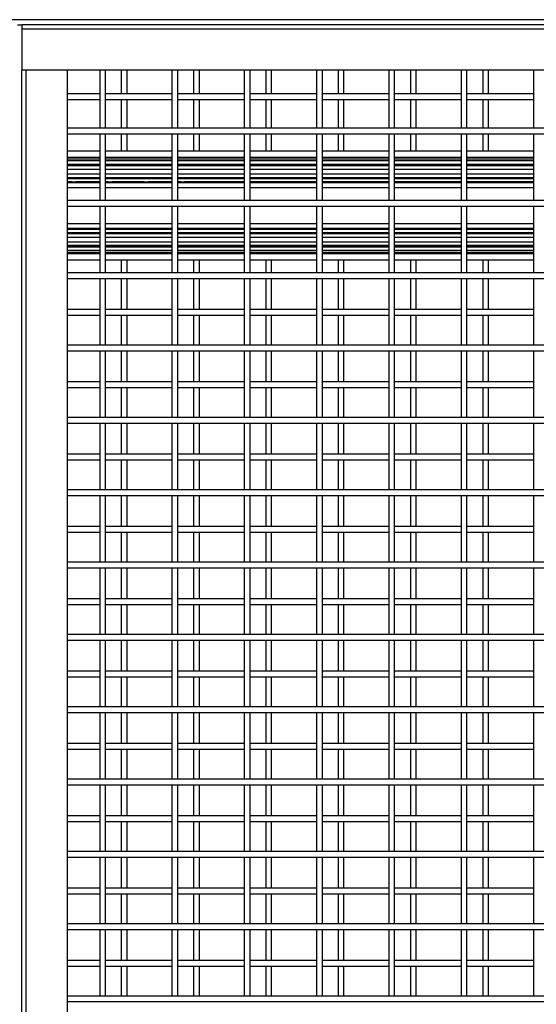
# Model space of a CAD drawing. Header units: inches. Extents: x 0.2 to 10.8, y 0.2 to 8.2.
# Tile 13 of 50: x 2.8 to 3.4, y 3.7 to 4.8. Entities that reach past the tile are written whole.
import ezdxf

# ---------------------------------------------------------------- set-up
doc = ezdxf.new("R2010")
doc.units = ezdxf.units.IN
doc.header["$MEASUREMENT"] = 0

msp = doc.modelspace()

# ---------------------------------------------------------------- linework, layer by layer
for p, q in [((3.91835, 4.79568), (1.50543, 4.79568)), ((2.80244, 4.78982), (2.80755, 4.78982)), ((2.80755, 4.78982), (2.80755, 4.78502)), ((5.25546, 4.78982), (2.80755, 4.78982)), ((2.80755, 4.78502), (5.25546, 4.78502)), ((2.80755, 4.78502), (2.80755, 4.73773)), ((2.80755, 4.73773), (5.25546, 4.73773)), ((2.80755, 2.09111), (2.80755, 4.73773)), ((2.81235, 2.09111), (2.81235, 4.73773)), ((2.85963, 4.73773), (2.85963, 2.09111)), ((2.89723, 4.73773), (2.89723, 4.67069)), ((2.9039, 4.67069), (2.9039, 4.73773)), ((2.9221, 4.73773), (2.9221, 4.71026)), ((2.92877, 4.71026), (2.92877, 4.73773)), ((2.98057, 4.73773), (2.98057, 4.67069)), ((2.98723, 4.67069), (2.98723, 4.73773)), ((3.00543, 4.73773), (3.00543, 4.71026)), ((3.0121, 4.71026), (3.0121, 4.73773)), ((3.0639, 4.73773), (3.0639, 4.67069)), ((3.07057, 4.67069), (3.07057, 4.73773)), ((3.08877, 4.73773), (3.08877, 4.71026)), ((3.09543, 4.71026), (3.09543, 4.73773)), ((3.14723, 4.73773), (3.14723, 4.67069)), ((3.1539, 4.67069), (3.1539, 4.73773)), ((3.1721, 4.73773), (3.1721, 4.71026)), ((3.17877, 4.71026), (3.17877, 4.73773)), ((3.23057, 4.73773), (3.23057, 4.67069)), ((3.23723, 4.67069), (3.23723, 4.73773)), ((3.25543, 4.73773), (3.25543, 4.71026)), ((3.2621, 4.71026), (3.2621, 4.73773)), ((3.3139, 4.73773), (3.3139, 4.67069)), ((3.32057, 4.67069), (3.32057, 4.73773)), ((3.33877, 4.73773), (3.33877, 4.71026)), ((3.34543, 4.71026), (3.34543, 4.73773)), ((3.39723, 4.73773), (3.39723, 4.67069)), ((2.89723, 4.71026), (2.85963, 4.71026)), ((2.98057, 4.71026), (2.9039, 4.71026)), ((3.0639, 4.71026), (2.98723, 4.71026)), ((3.14723, 4.71026), (3.07057, 4.71026)), ((3.23057, 4.71026), (3.1539, 4.71026)), ((3.3139, 4.71026), (3.23723, 4.71026)), ((3.39723, 4.71026), (3.32057, 4.71026)), ((2.85963, 4.70359), (2.89723, 4.70359)), ((2.9039, 4.70359), (2.98057, 4.70359)), ((2.9221, 4.70359), (2.9221, 4.67069)), ((2.92877, 4.67069), (2.92877, 4.70359)), ((2.98723, 4.70359), (3.0639, 4.70359)), ((3.00543, 4.70359), (3.00543, 4.67069)), ((3.0121, 4.67069), (3.0121, 4.70359)), ((3.07057, 4.70359), (3.14723, 4.70359)), ((3.08877, 4.70359), (3.08877, 4.67069)), ((3.09543, 4.67069), (3.09543, 4.70359)), ((3.1539, 4.70359), (3.23057, 4.70359)), ((3.1721, 4.70359), (3.1721, 4.67069)), ((3.17877, 4.67069), (3.17877, 4.70359)), ((3.23723, 4.70359), (3.3139, 4.70359)), ((3.25543, 4.70359), (3.25543, 4.67069)), ((3.2621, 4.67069), (3.2621, 4.70359)), ((3.32057, 4.70359), (3.39723, 4.70359)), ((3.33877, 4.70359), (3.33877, 4.67069)), ((3.34543, 4.67069), (3.34543, 4.70359)), ((5.20338, 4.67069), (2.85963, 4.67069)), ((2.85963, 4.66403), (5.20338, 4.66403)), ((2.89723, 4.66403), (2.89723, 4.58736)), ((2.9039, 4.58736), (2.9039, 4.66403)), ((2.9221, 4.66403), (2.9221, 4.64413)), ((2.92877, 4.64413), (2.92877, 4.66403)), ((2.98057, 4.66403), (2.98057, 4.58736)), ((2.98723, 4.58736), (2.98723, 4.66403)), ((3.00543, 4.66403), (3.00543, 4.64413)), ((3.0121, 4.64413), (3.0121, 4.66403)), ((3.0639, 4.66403), (3.0639, 4.58736)), ((3.07057, 4.58736), (3.07057, 4.66403)), ((3.08877, 4.66403), (3.08877, 4.64413)), ((3.09543, 4.64413), (3.09543, 4.66403)), ((3.14723, 4.66403), (3.14723, 4.58736)), ((3.1539, 4.58736), (3.1539, 4.66403)), ((3.1721, 4.66403), (3.1721, 4.64413)), ((3.17877, 4.64413), (3.17877, 4.66403)), ((3.23057, 4.66403), (3.23057, 4.58736)), ((3.23723, 4.58736), (3.23723, 4.66403)), ((3.25543, 4.66403), (3.25543, 4.64413)), ((3.2621, 4.64413), (3.2621, 4.66403)), ((3.3139, 4.66403), (3.3139, 4.58736)), ((3.32057, 4.58736), (3.32057, 4.66403)), ((3.33877, 4.66403), (3.33877, 4.64413)), ((3.34543, 4.64413), (3.34543, 4.66403)), ((3.39723, 4.66403), (3.39723, 4.58736)), ((2.89723, 4.64413), (2.85963, 4.64413)), ((2.98057, 4.64413), (2.9039, 4.64413)), ((3.0639, 4.64413), (2.98723, 4.64413)), ((3.14723, 4.64413), (3.07057, 4.64413)), ((3.23057, 4.64413), (3.1539, 4.64413)), ((3.3139, 4.64413), (3.23723, 4.64413)), ((3.39723, 4.64413), (3.32057, 4.64413)), ((2.85963, 4.63711), (2.89723, 4.63711)), ((2.85963, 4.6355), (2.89723, 4.6355)), ((2.89723, 4.6329), (2.85963, 4.6329)), ((2.89723, 4.629), (2.85963, 4.629)), ((2.9039, 4.63711), (2.98057, 4.63711)), ((2.9039, 4.6355), (2.98057, 4.6355)), ((2.98057, 4.6329), (2.9039, 4.6329)), ((2.98057, 4.629), (2.9039, 4.629)), ((2.98723, 4.63711), (3.0639, 4.63711)), ((2.98723, 4.6355), (3.0639, 4.6355)), ((3.0639, 4.6329), (2.98723, 4.6329)), ((3.0639, 4.629), (2.98723, 4.629)), ((3.07057, 4.63711), (3.14723, 4.63711)), ((3.07057, 4.6355), (3.14723, 4.6355)), ((3.14723, 4.6329), (3.07057, 4.6329)), ((3.14723, 4.629), (3.07057, 4.629)), ((3.1539, 4.63711), (3.23057, 4.63711)), ((3.1539, 4.6355), (3.23057, 4.6355)), ((3.23057, 4.6329), (3.1539, 4.6329)), ((3.23057, 4.629), (3.1539, 4.629)), ((3.23723, 4.63711), (3.3139, 4.63711)), ((3.23723, 4.6355), (3.3139, 4.6355)), ((3.3139, 4.6329), (3.23723, 4.6329)), ((3.3139, 4.629), (3.23723, 4.629)), ((3.32057, 4.63711), (3.39723, 4.63711)), ((3.32057, 4.6355), (3.39723, 4.6355)), ((3.39723, 4.6329), (3.32057, 4.6329)), ((3.39723, 4.629), (3.32057, 4.629)), ((2.85963, 4.6275), (2.89723, 4.6275)), ((2.89723, 4.6273), (2.85963, 4.6273)), ((2.85963, 4.62363), (2.89723, 4.62363)), ((2.89723, 4.61772), (2.85963, 4.61772)), ((2.9039, 4.6275), (2.98057, 4.6275)), ((2.98057, 4.6273), (2.9039, 4.6273)), ((2.9039, 4.62363), (2.98057, 4.62363)), ((2.98057, 4.61772), (2.9039, 4.61772)), ((2.98723, 4.6275), (3.0639, 4.6275)), ((3.0639, 4.6273), (2.98723, 4.6273)), ((2.98723, 4.62363), (3.0639, 4.62363)), ((3.0639, 4.61772), (2.98723, 4.61772)), ((3.07057, 4.6275), (3.14723, 4.6275)), ((3.14723, 4.6273), (3.07057, 4.6273)), ((3.07057, 4.62363), (3.14723, 4.62363)), ((3.14723, 4.61772), (3.07057, 4.61772)), ((3.1539, 4.6275), (3.23057, 4.6275)), ((3.23057, 4.6273), (3.1539, 4.6273)), ((3.1539, 4.62363), (3.23057, 4.62363)), ((3.23057, 4.61772), (3.1539, 4.61772)), ((3.23723, 4.6275), (3.3139, 4.6275)), ((3.3139, 4.6273), (3.23723, 4.6273)), ((3.23723, 4.62363), (3.3139, 4.62363)), ((3.3139, 4.61772), (3.23723, 4.61772)), ((3.32057, 4.6275), (3.39723, 4.6275)), ((3.39723, 4.6273), (3.32057, 4.6273)), ((3.32057, 4.62363), (3.39723, 4.62363)), ((3.39723, 4.61772), (3.32057, 4.61772)), ((2.85963, 4.61403), (2.89723, 4.61403)), ((2.85963, 4.61378), (2.86181, 4.61378)), ((2.85963, 4.61274), (2.89723, 4.61274)), ((2.85963, 4.60887), (2.89723, 4.60887)), ((2.86536, 4.60882), (2.85963, 4.60882)), ((2.89723, 4.60753), (2.85963, 4.60753)), ((2.89723, 4.60882), (2.86985, 4.60882)), ((2.87382, 4.61274), (2.87326, 4.61403)), ((2.8734, 4.61378), (2.89723, 4.61378)), ((2.9039, 4.61403), (2.98057, 4.61403)), ((2.9039, 4.61274), (2.98057, 4.61274)), ((2.9039, 4.60887), (2.98057, 4.60887)), ((2.90702, 4.60882), (2.9039, 4.60882)), ((2.98057, 4.60753), (2.9039, 4.60753)), ((2.94869, 4.60882), (2.91152, 4.60882)), ((2.91548, 4.61274), (2.91493, 4.61403)), ((2.91506, 4.61378), (2.94514, 4.61378)), ((2.98057, 4.60882), (2.95318, 4.60882)), ((2.95715, 4.61274), (2.95659, 4.61403)), ((2.95673, 4.61378), (2.98057, 4.61378)), ((2.98723, 4.61403), (3.0639, 4.61403)), ((2.98723, 4.61274), (3.0639, 4.61274)), ((2.98723, 4.60887), (3.0639, 4.60887)), ((2.99036, 4.60882), (2.98723, 4.60882)), ((3.0639, 4.60753), (2.98723, 4.60753)), ((3.0639, 4.60882), (2.99485, 4.60882)), ((2.99882, 4.61274), (2.99826, 4.61403)), ((2.9984, 4.61378), (3.0639, 4.61378)), ((3.07057, 4.61403), (3.14723, 4.61403)), ((3.07057, 4.61378), (3.14723, 4.61378)), ((3.07057, 4.61274), (3.14723, 4.61274)), ((3.07057, 4.60887), (3.14723, 4.60887)), ((3.14723, 4.60882), (3.07057, 4.60882)), ((3.14723, 4.60753), (3.07057, 4.60753)), ((3.1539, 4.61403), (3.23057, 4.61403)), ((3.1539, 4.61378), (3.23057, 4.61378)), ((3.1539, 4.61274), (3.23057, 4.61274)), ((3.1539, 4.60887), (3.23057, 4.60887)), ((3.23057, 4.60882), (3.1539, 4.60882)), ((3.23057, 4.60753), (3.1539, 4.60753)), ((3.23723, 4.61403), (3.3139, 4.61403)), ((3.23723, 4.61378), (3.3139, 4.61378)), ((3.23723, 4.61274), (3.3139, 4.61274)), ((3.23723, 4.60887), (3.3139, 4.60887)), ((3.3139, 4.60882), (3.23723, 4.60882)), ((3.3139, 4.60753), (3.23723, 4.60753)), ((3.32057, 4.61403), (3.39723, 4.61403)), ((3.32057, 4.61378), (3.39723, 4.61378)), ((3.32057, 4.61274), (3.39723, 4.61274)), ((3.32057, 4.60887), (3.39723, 4.60887)), ((3.39723, 4.60882), (3.32057, 4.60882)), ((3.39723, 4.60753), (3.32057, 4.60753)), ((2.85963, 4.60242), (2.89723, 4.60242)), ((2.9039, 4.60242), (2.98057, 4.60242)), ((2.98723, 4.60242), (3.0639, 4.60242)), ((3.07057, 4.60242), (3.14723, 4.60242)), ((3.1539, 4.60242), (3.23057, 4.60242)), ((3.23723, 4.60242), (3.3139, 4.60242)), ((3.32057, 4.60242), (3.39723, 4.60242)), ((5.20338, 4.58736), (2.85963, 4.58736)), ((2.85963, 4.58069), (5.20338, 4.58069)), ((2.89723, 4.58069), (2.89723, 4.50403)), ((2.9039, 4.50403), (2.9039, 4.58069)), ((2.98057, 4.58069), (2.98057, 4.50403)), ((2.98723, 4.50403), (2.98723, 4.58069)), ((3.0639, 4.58069), (3.0639, 4.50403)), ((3.07057, 4.50403), (3.07057, 4.58069)), ((3.14723, 4.58069), (3.14723, 4.50403)), ((3.1539, 4.50403), (3.1539, 4.58069)), ((3.23057, 4.58069), (3.23057, 4.50403)), ((3.23723, 4.50403), (3.23723, 4.58069)), ((3.3139, 4.58069), (3.3139, 4.50403)), ((3.32057, 4.50403), (3.32057, 4.58069)), ((3.39723, 4.58069), (3.39723, 4.50403)), ((2.89723, 4.56055), (2.85963, 4.56055)), ((2.98057, 4.56055), (2.9039, 4.56055)), ((3.0639, 4.56055), (2.98723, 4.56055)), ((3.14723, 4.56055), (3.07057, 4.56055)), ((3.23057, 4.56055), (3.1539, 4.56055)), ((3.3139, 4.56055), (3.23723, 4.56055)), ((3.39723, 4.56055), (3.32057, 4.56055)), ((2.85963, 4.55544), (2.89723, 4.55544)), ((2.85963, 4.55415), (2.86536, 4.55415)), ((2.89723, 4.5541), (2.85963, 4.5541)), ((2.89723, 4.55022), (2.85963, 4.55022)), ((2.85963, 4.54919), (2.86181, 4.54919)), ((2.86985, 4.55415), (2.89723, 4.55415)), ((2.87326, 4.54894), (2.87382, 4.55022)), ((2.8734, 4.54919), (2.89723, 4.54919)), ((2.9039, 4.55544), (2.98057, 4.55544)), ((2.9039, 4.55415), (2.90702, 4.55415)), ((2.98057, 4.5541), (2.9039, 4.5541)), ((2.98057, 4.55022), (2.9039, 4.55022)), ((2.91152, 4.55415), (2.94869, 4.55415)), ((2.91493, 4.54894), (2.91548, 4.55022)), ((2.91506, 4.54919), (2.94514, 4.54919)), ((2.95318, 4.55415), (2.98057, 4.55415)), ((2.95659, 4.54894), (2.95715, 4.55022)), ((2.95673, 4.54919), (2.98057, 4.54919)), ((2.98723, 4.55544), (3.0639, 4.55544)), ((2.98723, 4.55415), (2.99036, 4.55415)), ((3.0639, 4.5541), (2.98723, 4.5541)), ((3.0639, 4.55022), (2.98723, 4.55022)), ((2.99485, 4.55415), (3.0639, 4.55415)), ((2.99826, 4.54894), (2.99882, 4.55022)), ((2.9984, 4.54919), (3.0639, 4.54919)), ((3.07057, 4.55544), (3.14723, 4.55544)), ((3.07057, 4.55415), (3.14723, 4.55415)), ((3.14723, 4.5541), (3.07057, 4.5541)), ((3.14723, 4.55022), (3.07057, 4.55022)), ((3.07057, 4.54919), (3.14723, 4.54919)), ((3.1539, 4.55544), (3.23057, 4.55544)), ((3.1539, 4.55415), (3.23057, 4.55415)), ((3.23057, 4.5541), (3.1539, 4.5541)), ((3.23057, 4.55022), (3.1539, 4.55022)), ((3.1539, 4.54919), (3.23057, 4.54919)), ((3.23723, 4.55544), (3.3139, 4.55544)), ((3.23723, 4.55415), (3.3139, 4.55415)), ((3.3139, 4.5541), (3.23723, 4.5541)), ((3.3139, 4.55022), (3.23723, 4.55022)), ((3.23723, 4.54919), (3.3139, 4.54919)), ((3.32057, 4.55544), (3.39723, 4.55544)), ((3.32057, 4.55415), (3.39723, 4.55415)), ((3.39723, 4.5541), (3.32057, 4.5541)), ((3.39723, 4.55022), (3.32057, 4.55022)), ((3.32057, 4.54919), (3.39723, 4.54919)), ((2.89723, 4.54894), (2.85963, 4.54894)), ((2.85963, 4.54525), (2.89723, 4.54525)), ((2.89723, 4.53933), (2.85963, 4.53933)), ((2.98057, 4.54894), (2.9039, 4.54894)), ((2.9039, 4.54525), (2.98057, 4.54525)), ((2.98057, 4.53933), (2.9039, 4.53933)), ((3.0639, 4.54894), (2.98723, 4.54894)), ((2.98723, 4.54525), (3.0639, 4.54525)), ((3.0639, 4.53933), (2.98723, 4.53933)), ((3.14723, 4.54894), (3.07057, 4.54894)), ((3.07057, 4.54525), (3.14723, 4.54525)), ((3.14723, 4.53933), (3.07057, 4.53933)), ((3.23057, 4.54894), (3.1539, 4.54894)), ((3.1539, 4.54525), (3.23057, 4.54525)), ((3.23057, 4.53933), (3.1539, 4.53933)), ((3.3139, 4.54894), (3.23723, 4.54894)), ((3.23723, 4.54525), (3.3139, 4.54525)), ((3.3139, 4.53933), (3.23723, 4.53933)), ((3.39723, 4.54894), (3.32057, 4.54894)), ((3.32057, 4.54525), (3.39723, 4.54525)), ((3.39723, 4.53933), (3.32057, 4.53933)), ((2.85963, 4.53567), (2.89723, 4.53567)), ((2.89723, 4.53547), (2.85963, 4.53547)), ((2.85963, 4.53396), (2.89723, 4.53396)), ((2.85963, 4.53007), (2.89723, 4.53007)), ((2.89723, 4.52747), (2.85963, 4.52747)), ((2.9039, 4.53567), (2.98057, 4.53567)), ((2.98057, 4.53547), (2.9039, 4.53547)), ((2.9039, 4.53396), (2.98057, 4.53396)), ((2.9039, 4.53007), (2.98057, 4.53007)), ((2.98057, 4.52747), (2.9039, 4.52747)), ((2.98723, 4.53567), (3.0639, 4.53567)), ((3.0639, 4.53547), (2.98723, 4.53547)), ((2.98723, 4.53396), (3.0639, 4.53396)), ((2.98723, 4.53007), (3.0639, 4.53007)), ((3.0639, 4.52747), (2.98723, 4.52747)), ((3.07057, 4.53567), (3.14723, 4.53567)), ((3.14723, 4.53547), (3.07057, 4.53547)), ((3.07057, 4.53396), (3.14723, 4.53396)), ((3.07057, 4.53007), (3.14723, 4.53007)), ((3.14723, 4.52747), (3.07057, 4.52747)), ((3.1539, 4.53567), (3.23057, 4.53567)), ((3.23057, 4.53547), (3.1539, 4.53547)), ((3.1539, 4.53396), (3.23057, 4.53396)), ((3.1539, 4.53007), (3.23057, 4.53007)), ((3.23057, 4.52747), (3.1539, 4.52747)), ((3.23723, 4.53567), (3.3139, 4.53567)), ((3.3139, 4.53547), (3.23723, 4.53547)), ((3.23723, 4.53396), (3.3139, 4.53396)), ((3.23723, 4.53007), (3.3139, 4.53007)), ((3.3139, 4.52747), (3.23723, 4.52747)), ((3.32057, 4.53567), (3.39723, 4.53567)), ((3.39723, 4.53547), (3.32057, 4.53547)), ((3.32057, 4.53396), (3.39723, 4.53396)), ((3.32057, 4.53007), (3.39723, 4.53007)), ((3.39723, 4.52747), (3.32057, 4.52747)), ((2.89723, 4.52587), (2.85963, 4.52587)), ((2.85963, 4.51884), (2.89723, 4.51884)), ((2.98057, 4.52587), (2.9039, 4.52587)), ((2.9039, 4.51884), (2.98057, 4.51884)), ((2.9221, 4.51884), (2.9221, 4.50403)), ((2.92877, 4.50403), (2.92877, 4.51884)), ((3.0639, 4.52587), (2.98723, 4.52587)), ((2.98723, 4.51884), (3.0639, 4.51884)), ((3.00543, 4.51884), (3.00543, 4.50403)), ((3.0121, 4.50403), (3.0121, 4.51884)), ((3.14723, 4.52587), (3.07057, 4.52587)), ((3.07057, 4.51884), (3.14723, 4.51884)), ((3.08877, 4.51884), (3.08877, 4.50403)), ((3.09543, 4.50403), (3.09543, 4.51884)), ((3.23057, 4.52587), (3.1539, 4.52587)), ((3.1539, 4.51884), (3.23057, 4.51884)), ((3.1721, 4.51884), (3.1721, 4.50403)), ((3.17877, 4.50403), (3.17877, 4.51884)), ((3.3139, 4.52587), (3.23723, 4.52587)), ((3.23723, 4.51884), (3.3139, 4.51884)), ((3.25543, 4.51884), (3.25543, 4.50403)), ((3.2621, 4.50403), (3.2621, 4.51884)), ((3.39723, 4.52587), (3.32057, 4.52587)), ((3.32057, 4.51884), (3.39723, 4.51884)), ((3.33877, 4.51884), (3.33877, 4.50403)), ((3.34543, 4.50403), (3.34543, 4.51884)), ((5.20338, 4.50403), (2.85963, 4.50403)), ((2.85963, 4.49736), (5.20338, 4.49736)), ((2.89723, 4.49736), (2.89723, 4.42069)), ((2.9039, 4.42069), (2.9039, 4.49736)), ((2.9221, 4.49736), (2.9221, 4.46174)), ((2.92877, 4.46174), (2.92877, 4.49736)), ((2.98057, 4.49736), (2.98057, 4.42069)), ((2.98723, 4.42069), (2.98723, 4.49736)), ((3.00543, 4.49736), (3.00543, 4.46174)), ((3.0121, 4.46174), (3.0121, 4.49736)), ((3.0639, 4.49736), (3.0639, 4.42069)), ((3.07057, 4.42069), (3.07057, 4.49736)), ((3.08877, 4.49736), (3.08877, 4.46174)), ((3.09543, 4.46174), (3.09543, 4.49736)), ((3.14723, 4.49736), (3.14723, 4.42069)), ((3.1539, 4.42069), (3.1539, 4.49736)), ((3.1721, 4.49736), (3.1721, 4.46174)), ((3.17877, 4.46174), (3.17877, 4.49736)), ((3.23057, 4.49736), (3.23057, 4.42069)), ((3.23723, 4.42069), (3.23723, 4.49736)), ((3.25543, 4.49736), (3.25543, 4.46174)), ((3.2621, 4.46174), (3.2621, 4.49736)), ((3.3139, 4.49736), (3.3139, 4.42069)), ((3.32057, 4.42069), (3.32057, 4.49736)), ((3.33877, 4.49736), (3.33877, 4.46174)), ((3.34543, 4.46174), (3.34543, 4.49736)), ((3.39723, 4.49736), (3.39723, 4.42069)), ((2.89723, 4.46174), (2.85963, 4.46174)), ((2.98057, 4.46174), (2.9039, 4.46174)), ((3.0639, 4.46174), (2.98723, 4.46174)), ((3.14723, 4.46174), (3.07057, 4.46174)), ((3.23057, 4.46174), (3.1539, 4.46174)), ((3.3139, 4.46174), (3.23723, 4.46174)), ((3.39723, 4.46174), (3.32057, 4.46174)), ((2.85963, 4.45508), (2.89723, 4.45508)), ((2.9039, 4.45508), (2.98057, 4.45508)), ((2.9221, 4.45508), (2.9221, 4.42069)), ((2.92877, 4.42069), (2.92877, 4.45508)), ((2.98723, 4.45508), (3.0639, 4.45508)), ((3.00543, 4.45508), (3.00543, 4.42069)), ((3.0121, 4.42069), (3.0121, 4.45508)), ((3.07057, 4.45508), (3.14723, 4.45508)), ((3.08877, 4.45508), (3.08877, 4.42069)), ((3.09543, 4.42069), (3.09543, 4.45508)), ((3.1539, 4.45508), (3.23057, 4.45508)), ((3.1721, 4.45508), (3.1721, 4.42069)), ((3.17877, 4.42069), (3.17877, 4.45508)), ((3.23723, 4.45508), (3.3139, 4.45508)), ((3.25543, 4.45508), (3.25543, 4.42069)), ((3.2621, 4.42069), (3.2621, 4.45508)), ((3.32057, 4.45508), (3.39723, 4.45508)), ((3.33877, 4.45508), (3.33877, 4.42069)), ((3.34543, 4.42069), (3.34543, 4.45508)), ((5.20338, 4.42069), (2.85963, 4.42069)), ((2.85963, 4.41403), (5.20338, 4.41403)), ((2.89723, 4.41403), (2.89723, 4.33736)), ((2.9039, 4.33736), (2.9039, 4.41403)), ((2.9221, 4.41403), (2.9221, 4.37841)), ((2.92877, 4.37841), (2.92877, 4.41403)), ((2.98057, 4.41403), (2.98057, 4.33736)), ((2.98723, 4.33736), (2.98723, 4.41403)), ((3.00543, 4.41403), (3.00543, 4.37841)), ((3.0121, 4.37841), (3.0121, 4.41403)), ((3.0639, 4.41403), (3.0639, 4.33736)), ((3.07057, 4.33736), (3.07057, 4.41403)), ((3.08877, 4.41403), (3.08877, 4.37841)), ((3.09543, 4.37841), (3.09543, 4.41403)), ((3.14723, 4.41403), (3.14723, 4.33736)), ((3.1539, 4.33736), (3.1539, 4.41403)), ((3.1721, 4.41403), (3.1721, 4.37841)), ((3.17877, 4.37841), (3.17877, 4.41403)), ((3.23057, 4.41403), (3.23057, 4.33736)), ((3.23723, 4.33736), (3.23723, 4.41403)), ((3.25543, 4.41403), (3.25543, 4.37841)), ((3.2621, 4.37841), (3.2621, 4.41403)), ((3.3139, 4.41403), (3.3139, 4.33736)), ((3.32057, 4.33736), (3.32057, 4.41403)), ((3.33877, 4.41403), (3.33877, 4.37841)), ((3.34543, 4.37841), (3.34543, 4.41403)), ((3.39723, 4.41403), (3.39723, 4.33736)), ((2.89723, 4.37841), (2.85963, 4.37841)), ((2.85963, 4.37174), (2.89723, 4.37174)), ((2.98057, 4.37841), (2.9039, 4.37841)), ((2.9039, 4.37174), (2.98057, 4.37174)), ((2.9221, 4.37174), (2.9221, 4.33736)), ((2.92877, 4.33736), (2.92877, 4.37174)), ((3.0639, 4.37841), (2.98723, 4.37841)), ((2.98723, 4.37174), (3.0639, 4.37174)), ((3.00543, 4.37174), (3.00543, 4.33736)), ((3.0121, 4.33736), (3.0121, 4.37174)), ((3.14723, 4.37841), (3.07057, 4.37841)), ((3.07057, 4.37174), (3.14723, 4.37174)), ((3.08877, 4.37174), (3.08877, 4.33736)), ((3.09543, 4.33736), (3.09543, 4.37174)), ((3.23057, 4.37841), (3.1539, 4.37841)), ((3.1539, 4.37174), (3.23057, 4.37174)), ((3.1721, 4.37174), (3.1721, 4.33736)), ((3.17877, 4.33736), (3.17877, 4.37174)), ((3.3139, 4.37841), (3.23723, 4.37841)), ((3.23723, 4.37174), (3.3139, 4.37174)), ((3.25543, 4.37174), (3.25543, 4.33736)), ((3.2621, 4.33736), (3.2621, 4.37174)), ((3.39723, 4.37841), (3.32057, 4.37841)), ((3.32057, 4.37174), (3.39723, 4.37174)), ((3.33877, 4.37174), (3.33877, 4.33736)), ((3.34543, 4.33736), (3.34543, 4.37174)), ((5.20338, 4.33736), (2.85963, 4.33736)), ((2.85963, 4.33069), (5.20338, 4.33069)), ((2.89723, 4.33069), (2.89723, 4.25403)), ((2.9039, 4.25403), (2.9039, 4.33069)), ((2.9221, 4.33069), (2.9221, 4.29508)), ((2.92877, 4.29508), (2.92877, 4.33069)), ((2.98057, 4.33069), (2.98057, 4.25403)), ((2.98723, 4.25403), (2.98723, 4.33069)), ((3.00543, 4.33069), (3.00543, 4.29508)), ((3.0121, 4.29508), (3.0121, 4.33069)), ((3.0639, 4.33069), (3.0639, 4.25403)), ((3.07057, 4.25403), (3.07057, 4.33069)), ((3.08877, 4.33069), (3.08877, 4.29508)), ((3.09543, 4.29508), (3.09543, 4.33069)), ((3.14723, 4.33069), (3.14723, 4.25403)), ((3.1539, 4.25403), (3.1539, 4.33069)), ((3.1721, 4.33069), (3.1721, 4.29508)), ((3.17877, 4.29508), (3.17877, 4.33069)), ((3.23057, 4.33069), (3.23057, 4.25403)), ((3.23723, 4.25403), (3.23723, 4.33069)), ((3.25543, 4.33069), (3.25543, 4.29508)), ((3.2621, 4.29508), (3.2621, 4.33069)), ((3.3139, 4.33069), (3.3139, 4.25403)), ((3.32057, 4.25403), (3.32057, 4.33069)), ((3.33877, 4.33069), (3.33877, 4.29508)), ((3.34543, 4.29508), (3.34543, 4.33069)), ((3.39723, 4.33069), (3.39723, 4.25403)), ((2.89723, 4.29508), (2.85963, 4.29508)), ((2.85963, 4.28841), (2.89723, 4.28841)), ((2.98057, 4.29508), (2.9039, 4.29508)), ((2.9039, 4.28841), (2.98057, 4.28841)), ((2.9221, 4.28841), (2.9221, 4.25403)), ((2.92877, 4.25403), (2.92877, 4.28841)), ((3.0639, 4.29508), (2.98723, 4.29508)), ((2.98723, 4.28841), (3.0639, 4.28841)), ((3.00543, 4.28841), (3.00543, 4.25403)), ((3.0121, 4.25403), (3.0121, 4.28841)), ((3.14723, 4.29508), (3.07057, 4.29508)), ((3.07057, 4.28841), (3.14723, 4.28841)), ((3.08877, 4.28841), (3.08877, 4.25403)), ((3.09543, 4.25403), (3.09543, 4.28841)), ((3.23057, 4.29508), (3.1539, 4.29508)), ((3.1539, 4.28841), (3.23057, 4.28841)), ((3.1721, 4.28841), (3.1721, 4.25403)), ((3.17877, 4.25403), (3.17877, 4.28841)), ((3.3139, 4.29508), (3.23723, 4.29508)), ((3.23723, 4.28841), (3.3139, 4.28841)), ((3.25543, 4.28841), (3.25543, 4.25403)), ((3.2621, 4.25403), (3.2621, 4.28841)), ((3.39723, 4.29508), (3.32057, 4.29508)), ((3.32057, 4.28841), (3.39723, 4.28841)), ((3.33877, 4.28841), (3.33877, 4.25403)), ((3.34543, 4.25403), (3.34543, 4.28841)), ((5.20338, 4.25403), (2.85963, 4.25403)), ((2.85963, 4.24736), (5.20338, 4.24736)), ((2.89723, 4.24736), (2.89723, 4.17069)), ((2.9039, 4.17069), (2.9039, 4.24736)), ((2.9221, 4.24736), (2.9221, 4.21174)), ((2.92877, 4.21174), (2.92877, 4.24736)), ((2.98057, 4.24736), (2.98057, 4.17069)), ((2.98723, 4.17069), (2.98723, 4.24736)), ((3.00543, 4.24736), (3.00543, 4.21174)), ((3.0121, 4.21174), (3.0121, 4.24736)), ((3.0639, 4.24736), (3.0639, 4.17069)), ((3.07057, 4.17069), (3.07057, 4.24736)), ((3.08877, 4.24736), (3.08877, 4.21174)), ((3.09543, 4.21174), (3.09543, 4.24736)), ((3.14723, 4.24736), (3.14723, 4.17069)), ((3.1539, 4.17069), (3.1539, 4.24736)), ((3.1721, 4.24736), (3.1721, 4.21174)), ((3.17877, 4.21174), (3.17877, 4.24736)), ((3.23057, 4.24736), (3.23057, 4.17069)), ((3.23723, 4.17069), (3.23723, 4.24736)), ((3.25543, 4.24736), (3.25543, 4.21174)), ((3.2621, 4.21174), (3.2621, 4.24736)), ((3.3139, 4.24736), (3.3139, 4.17069)), ((3.32057, 4.17069), (3.32057, 4.24736)), ((3.33877, 4.24736), (3.33877, 4.21174)), ((3.34543, 4.21174), (3.34543, 4.24736)), ((3.39723, 4.24736), (3.39723, 4.17069)), ((2.89723, 4.21174), (2.85963, 4.21174)), ((2.98057, 4.21174), (2.9039, 4.21174)), ((3.0639, 4.21174), (2.98723, 4.21174)), ((3.14723, 4.21174), (3.07057, 4.21174)), ((3.23057, 4.21174), (3.1539, 4.21174)), ((3.3139, 4.21174), (3.23723, 4.21174)), ((3.39723, 4.21174), (3.32057, 4.21174)), ((2.85963, 4.20508), (2.89723, 4.20508)), ((2.9039, 4.20508), (2.98057, 4.20508)), ((2.9221, 4.20508), (2.9221, 4.17069)), ((2.92877, 4.17069), (2.92877, 4.20508)), ((2.98723, 4.20508), (3.0639, 4.20508)), ((3.00543, 4.20508), (3.00543, 4.17069)), ((3.0121, 4.17069), (3.0121, 4.20508)), ((3.07057, 4.20508), (3.14723, 4.20508)), ((3.08877, 4.20508), (3.08877, 4.17069)), ((3.09543, 4.17069), (3.09543, 4.20508)), ((3.1539, 4.20508), (3.23057, 4.20508)), ((3.1721, 4.20508), (3.1721, 4.17069)), ((3.17877, 4.17069), (3.17877, 4.20508)), ((3.23723, 4.20508), (3.3139, 4.20508)), ((3.25543, 4.20508), (3.25543, 4.17069)), ((3.2621, 4.17069), (3.2621, 4.20508)), ((3.32057, 4.20508), (3.39723, 4.20508)), ((3.33877, 4.20508), (3.33877, 4.17069)), ((3.34543, 4.17069), (3.34543, 4.20508)), ((5.20338, 4.17069), (2.85963, 4.17069)), ((2.85963, 4.16403), (5.20338, 4.16403)), ((2.89723, 4.16403), (2.89723, 4.08736)), ((2.9039, 4.08736), (2.9039, 4.16403)), ((2.9221, 4.16403), (2.9221, 4.12841)), ((2.92877, 4.12841), (2.92877, 4.16403)), ((2.98057, 4.16403), (2.98057, 4.08736)), ((2.98723, 4.08736), (2.98723, 4.16403)), ((3.00543, 4.16403), (3.00543, 4.12841)), ((3.0121, 4.12841), (3.0121, 4.16403)), ((3.0639, 4.16403), (3.0639, 4.08736)), ((3.07057, 4.08736), (3.07057, 4.16403)), ((3.08877, 4.16403), (3.08877, 4.12841)), ((3.09543, 4.12841), (3.09543, 4.16403)), ((3.14723, 4.16403), (3.14723, 4.08736)), ((3.1539, 4.08736), (3.1539, 4.16403)), ((3.1721, 4.16403), (3.1721, 4.12841)), ((3.17877, 4.12841), (3.17877, 4.16403)), ((3.23057, 4.16403), (3.23057, 4.08736)), ((3.23723, 4.08736), (3.23723, 4.16403)), ((3.25543, 4.16403), (3.25543, 4.12841)), ((3.2621, 4.12841), (3.2621, 4.16403)), ((3.3139, 4.16403), (3.3139, 4.08736)), ((3.32057, 4.08736), (3.32057, 4.16403)), ((3.33877, 4.16403), (3.33877, 4.12841)), ((3.34543, 4.12841), (3.34543, 4.16403)), ((3.39723, 4.16403), (3.39723, 4.08736)), ((2.89723, 4.12841), (2.85963, 4.12841)), ((2.85963, 4.12174), (2.89723, 4.12174)), ((2.98057, 4.12841), (2.9039, 4.12841)), ((2.9039, 4.12174), (2.98057, 4.12174)), ((2.9221, 4.12174), (2.9221, 4.08736)), ((2.92877, 4.08736), (2.92877, 4.12174)), ((3.0639, 4.12841), (2.98723, 4.12841)), ((2.98723, 4.12174), (3.0639, 4.12174)), ((3.00543, 4.12174), (3.00543, 4.08736)), ((3.0121, 4.08736), (3.0121, 4.12174)), ((3.14723, 4.12841), (3.07057, 4.12841)), ((3.07057, 4.12174), (3.14723, 4.12174)), ((3.08877, 4.12174), (3.08877, 4.08736)), ((3.09543, 4.08736), (3.09543, 4.12174)), ((3.23057, 4.12841), (3.1539, 4.12841)), ((3.1539, 4.12174), (3.23057, 4.12174)), ((3.1721, 4.12174), (3.1721, 4.08736)), ((3.17877, 4.08736), (3.17877, 4.12174)), ((3.3139, 4.12841), (3.23723, 4.12841)), ((3.23723, 4.12174), (3.3139, 4.12174)), ((3.25543, 4.12174), (3.25543, 4.08736)), ((3.2621, 4.08736), (3.2621, 4.12174)), ((3.39723, 4.12841), (3.32057, 4.12841)), ((3.32057, 4.12174), (3.39723, 4.12174)), ((3.33877, 4.12174), (3.33877, 4.08736)), ((3.34543, 4.08736), (3.34543, 4.12174)), ((5.20338, 4.08736), (2.85963, 4.08736)), ((2.85963, 4.08069), (5.20338, 4.08069)), ((2.89723, 4.08069), (2.89723, 4.00403)), ((2.9039, 4.00403), (2.9039, 4.08069)), ((2.9221, 4.08069), (2.9221, 4.04508)), ((2.92877, 4.04508), (2.92877, 4.08069)), ((2.98057, 4.08069), (2.98057, 4.00403)), ((2.98723, 4.00403), (2.98723, 4.08069)), ((3.00543, 4.08069), (3.00543, 4.04508)), ((3.0121, 4.04508), (3.0121, 4.08069)), ((3.0639, 4.08069), (3.0639, 4.00403)), ((3.07057, 4.00403), (3.07057, 4.08069)), ((3.08877, 4.08069), (3.08877, 4.04508)), ((3.09543, 4.04508), (3.09543, 4.08069)), ((3.14723, 4.08069), (3.14723, 4.00403)), ((3.1539, 4.00403), (3.1539, 4.08069)), ((3.1721, 4.08069), (3.1721, 4.04508)), ((3.17877, 4.04508), (3.17877, 4.08069)), ((3.23057, 4.08069), (3.23057, 4.00403)), ((3.23723, 4.00403), (3.23723, 4.08069)), ((3.25543, 4.08069), (3.25543, 4.04508)), ((3.2621, 4.04508), (3.2621, 4.08069)), ((3.3139, 4.08069), (3.3139, 4.00403)), ((3.32057, 4.00403), (3.32057, 4.08069)), ((3.33877, 4.08069), (3.33877, 4.04508)), ((3.34543, 4.04508), (3.34543, 4.08069)), ((3.39723, 4.08069), (3.39723, 4.00403)), ((2.89723, 4.04508), (2.85963, 4.04508)), ((2.98057, 4.04508), (2.9039, 4.04508)), ((3.0639, 4.04508), (2.98723, 4.04508)), ((3.14723, 4.04508), (3.07057, 4.04508)), ((3.23057, 4.04508), (3.1539, 4.04508)), ((3.3139, 4.04508), (3.23723, 4.04508)), ((3.39723, 4.04508), (3.32057, 4.04508)), ((2.85963, 4.03841), (2.89723, 4.03841)), ((2.9039, 4.03841), (2.98057, 4.03841)), ((2.9221, 4.03841), (2.9221, 4.00403)), ((2.92877, 4.00403), (2.92877, 4.03841)), ((2.98723, 4.03841), (3.0639, 4.03841)), ((3.00543, 4.03841), (3.00543, 4.00403)), ((3.0121, 4.00403), (3.0121, 4.03841)), ((3.07057, 4.03841), (3.14723, 4.03841)), ((3.08877, 4.03841), (3.08877, 4.00403)), ((3.09543, 4.00403), (3.09543, 4.03841)), ((3.1539, 4.03841), (3.23057, 4.03841)), ((3.1721, 4.03841), (3.1721, 4.00403)), ((3.17877, 4.00403), (3.17877, 4.03841)), ((3.23723, 4.03841), (3.3139, 4.03841)), ((3.25543, 4.03841), (3.25543, 4.00403)), ((3.2621, 4.00403), (3.2621, 4.03841)), ((3.32057, 4.03841), (3.39723, 4.03841)), ((3.33877, 4.03841), (3.33877, 4.00403)), ((3.34543, 4.00403), (3.34543, 4.03841)), ((5.20338, 4.00403), (2.85963, 4.00403)), ((2.85963, 3.99736), (5.20338, 3.99736)), ((2.89723, 3.99736), (2.89723, 3.92069)), ((2.9039, 3.92069), (2.9039, 3.99736)), ((2.9221, 3.99736), (2.9221, 3.96174)), ((2.92877, 3.96174), (2.92877, 3.99736)), ((2.98057, 3.99736), (2.98057, 3.92069)), ((2.98723, 3.92069), (2.98723, 3.99736)), ((3.00543, 3.99736), (3.00543, 3.96174)), ((3.0121, 3.96174), (3.0121, 3.99736)), ((3.0639, 3.99736), (3.0639, 3.92069)), ((3.07057, 3.92069), (3.07057, 3.99736)), ((3.08877, 3.99736), (3.08877, 3.96174)), ((3.09543, 3.96174), (3.09543, 3.99736)), ((3.14723, 3.99736), (3.14723, 3.92069)), ((3.1539, 3.92069), (3.1539, 3.99736)), ((3.1721, 3.99736), (3.1721, 3.96174)), ((3.17877, 3.96174), (3.17877, 3.99736)), ((3.23057, 3.99736), (3.23057, 3.92069)), ((3.23723, 3.92069), (3.23723, 3.99736)), ((3.25543, 3.99736), (3.25543, 3.96174)), ((3.2621, 3.96174), (3.2621, 3.99736)), ((3.3139, 3.99736), (3.3139, 3.92069)), ((3.32057, 3.92069), (3.32057, 3.99736)), ((3.33877, 3.99736), (3.33877, 3.96174)), ((3.34543, 3.96174), (3.34543, 3.99736)), ((3.39723, 3.99736), (3.39723, 3.92069)), ((2.89723, 3.96174), (2.85963, 3.96174)), ((2.98057, 3.96174), (2.9039, 3.96174)), ((3.0639, 3.96174), (2.98723, 3.96174)), ((3.14723, 3.96174), (3.07057, 3.96174)), ((3.23057, 3.96174), (3.1539, 3.96174)), ((3.3139, 3.96174), (3.23723, 3.96174)), ((3.39723, 3.96174), (3.32057, 3.96174)), ((2.85963, 3.95508), (2.89723, 3.95508)), ((2.9039, 3.95508), (2.98057, 3.95508)), ((2.9221, 3.95508), (2.9221, 3.92069)), ((2.92877, 3.92069), (2.92877, 3.95508)), ((2.98723, 3.95508), (3.0639, 3.95508)), ((3.00543, 3.95508), (3.00543, 3.92069)), ((3.0121, 3.92069), (3.0121, 3.95508)), ((3.07057, 3.95508), (3.14723, 3.95508)), ((3.08877, 3.95508), (3.08877, 3.92069)), ((3.09543, 3.92069), (3.09543, 3.95508)), ((3.1539, 3.95508), (3.23057, 3.95508)), ((3.1721, 3.95508), (3.1721, 3.92069)), ((3.17877, 3.92069), (3.17877, 3.95508)), ((3.23723, 3.95508), (3.3139, 3.95508)), ((3.25543, 3.95508), (3.25543, 3.92069)), ((3.2621, 3.92069), (3.2621, 3.95508)), ((3.32057, 3.95508), (3.39723, 3.95508)), ((3.33877, 3.95508), (3.33877, 3.92069)), ((3.34543, 3.92069), (3.34543, 3.95508)), ((5.20338, 3.92069), (2.85963, 3.92069)), ((2.85963, 3.91403), (5.20338, 3.91403)), ((2.89723, 3.91403), (2.89723, 3.83736)), ((2.9039, 3.83736), (2.9039, 3.91403)), ((2.9221, 3.91403), (2.9221, 3.87841)), ((2.92877, 3.87841), (2.92877, 3.91403)), ((2.98057, 3.91403), (2.98057, 3.83736)), ((2.98723, 3.83736), (2.98723, 3.91403)), ((3.00543, 3.91403), (3.00543, 3.87841)), ((3.0121, 3.87841), (3.0121, 3.91403)), ((3.0639, 3.91403), (3.0639, 3.83736)), ((3.07057, 3.83736), (3.07057, 3.91403)), ((3.08877, 3.91403), (3.08877, 3.87841)), ((3.09543, 3.87841), (3.09543, 3.91403)), ((3.14723, 3.91403), (3.14723, 3.83736)), ((3.1539, 3.83736), (3.1539, 3.91403)), ((3.1721, 3.91403), (3.1721, 3.87841)), ((3.17877, 3.87841), (3.17877, 3.91403)), ((3.23057, 3.91403), (3.23057, 3.83736)), ((3.23723, 3.83736), (3.23723, 3.91403)), ((3.25543, 3.91403), (3.25543, 3.87841)), ((3.2621, 3.87841), (3.2621, 3.91403)), ((3.3139, 3.91403), (3.3139, 3.83736)), ((3.32057, 3.83736), (3.32057, 3.91403)), ((3.33877, 3.91403), (3.33877, 3.87841)), ((3.34543, 3.87841), (3.34543, 3.91403)), ((3.39723, 3.91403), (3.39723, 3.83736)), ((2.89723, 3.87841), (2.85963, 3.87841)), ((2.85963, 3.87174), (2.89723, 3.87174)), ((2.98057, 3.87841), (2.9039, 3.87841)), ((2.9039, 3.87174), (2.98057, 3.87174)), ((2.9221, 3.87174), (2.9221, 3.83736)), ((2.92877, 3.83736), (2.92877, 3.87174)), ((3.0639, 3.87841), (2.98723, 3.87841)), ((2.98723, 3.87174), (3.0639, 3.87174)), ((3.00543, 3.87174), (3.00543, 3.83736)), ((3.0121, 3.83736), (3.0121, 3.87174)), ((3.14723, 3.87841), (3.07057, 3.87841)), ((3.07057, 3.87174), (3.14723, 3.87174)), ((3.08877, 3.87174), (3.08877, 3.83736)), ((3.09543, 3.83736), (3.09543, 3.87174)), ((3.23057, 3.87841), (3.1539, 3.87841)), ((3.1539, 3.87174), (3.23057, 3.87174)), ((3.1721, 3.87174), (3.1721, 3.83736)), ((3.17877, 3.83736), (3.17877, 3.87174)), ((3.3139, 3.87841), (3.23723, 3.87841)), ((3.23723, 3.87174), (3.3139, 3.87174)), ((3.25543, 3.87174), (3.25543, 3.83736)), ((3.2621, 3.83736), (3.2621, 3.87174)), ((3.39723, 3.87841), (3.32057, 3.87841)), ((3.32057, 3.87174), (3.39723, 3.87174)), ((3.33877, 3.87174), (3.33877, 3.83736)), ((3.34543, 3.83736), (3.34543, 3.87174)), ((5.20338, 3.83736), (2.85963, 3.83736)), ((2.85963, 3.83069), (5.20338, 3.83069)), ((2.89723, 3.83069), (2.89723, 3.75403)), ((2.9039, 3.75403), (2.9039, 3.83069)), ((2.9221, 3.83069), (2.9221, 3.79508)), ((2.92877, 3.79508), (2.92877, 3.83069)), ((2.98057, 3.83069), (2.98057, 3.75403)), ((2.98723, 3.75403), (2.98723, 3.83069)), ((3.00543, 3.83069), (3.00543, 3.79508)), ((3.0121, 3.79508), (3.0121, 3.83069)), ((3.0639, 3.83069), (3.0639, 3.75403)), ((3.07057, 3.75403), (3.07057, 3.83069)), ((3.08877, 3.83069), (3.08877, 3.79508)), ((3.09543, 3.79508), (3.09543, 3.83069)), ((3.14723, 3.83069), (3.14723, 3.75403)), ((3.1539, 3.75403), (3.1539, 3.83069)), ((3.1721, 3.83069), (3.1721, 3.79508)), ((3.17877, 3.79508), (3.17877, 3.83069)), ((3.23057, 3.83069), (3.23057, 3.75403)), ((3.23723, 3.75403), (3.23723, 3.83069)), ((3.25543, 3.83069), (3.25543, 3.79508)), ((3.2621, 3.79508), (3.2621, 3.83069)), ((3.3139, 3.83069), (3.3139, 3.75403)), ((3.32057, 3.75403), (3.32057, 3.83069)), ((3.33877, 3.83069), (3.33877, 3.79508)), ((3.34543, 3.79508), (3.34543, 3.83069)), ((3.39723, 3.83069), (3.39723, 3.75403)), ((2.89723, 3.79508), (2.85963, 3.79508)), ((2.98057, 3.79508), (2.9039, 3.79508)), ((3.0639, 3.79508), (2.98723, 3.79508)), ((3.14723, 3.79508), (3.07057, 3.79508)), ((3.23057, 3.79508), (3.1539, 3.79508)), ((3.3139, 3.79508), (3.23723, 3.79508)), ((3.39723, 3.79508), (3.32057, 3.79508)), ((2.85963, 3.78841), (2.89723, 3.78841)), ((2.9039, 3.78841), (2.98057, 3.78841)), ((2.9221, 3.78841), (2.9221, 3.75403)), ((2.92877, 3.75403), (2.92877, 3.78841)), ((2.98723, 3.78841), (3.0639, 3.78841)), ((3.00543, 3.78841), (3.00543, 3.75403)), ((3.0121, 3.75403), (3.0121, 3.78841)), ((3.07057, 3.78841), (3.14723, 3.78841)), ((3.08877, 3.78841), (3.08877, 3.75403)), ((3.09543, 3.75403), (3.09543, 3.78841)), ((3.1539, 3.78841), (3.23057, 3.78841)), ((3.1721, 3.78841), (3.1721, 3.75403)), ((3.17877, 3.75403), (3.17877, 3.78841)), ((3.23723, 3.78841), (3.3139, 3.78841)), ((3.25543, 3.78841), (3.25543, 3.75403)), ((3.2621, 3.75403), (3.2621, 3.78841)), ((3.32057, 3.78841), (3.39723, 3.78841)), ((3.33877, 3.78841), (3.33877, 3.75403)), ((3.34543, 3.75403), (3.34543, 3.78841)), ((5.20338, 3.75403), (2.85963, 3.75403)), ((2.85963, 3.74736), (5.20338, 3.74736)), ((2.89723, 3.74736), (2.89723, 3.67069)), ((2.9039, 3.67069), (2.9039, 3.74736)), ((2.9221, 3.74736), (2.9221, 3.71174)), ((2.92877, 3.71174), (2.92877, 3.74736)), ((2.98057, 3.74736), (2.98057, 3.67069)), ((2.98723, 3.67069), (2.98723, 3.74736)), ((3.00543, 3.74736), (3.00543, 3.71174)), ((3.0121, 3.71174), (3.0121, 3.74736)), ((3.0639, 3.74736), (3.0639, 3.67069)), ((3.07057, 3.67069), (3.07057, 3.74736)), ((3.08877, 3.74736), (3.08877, 3.71174)), ((3.09543, 3.71174), (3.09543, 3.74736)), ((3.14723, 3.74736), (3.14723, 3.67069)), ((3.1539, 3.67069), (3.1539, 3.74736)), ((3.1721, 3.74736), (3.1721, 3.71174)), ((3.17877, 3.71174), (3.17877, 3.74736)), ((3.23057, 3.74736), (3.23057, 3.67069)), ((3.23723, 3.67069), (3.23723, 3.74736)), ((3.25543, 3.74736), (3.25543, 3.71174)), ((3.2621, 3.71174), (3.2621, 3.74736)), ((3.3139, 3.74736), (3.3139, 3.67069)), ((3.32057, 3.67069), (3.32057, 3.74736)), ((3.33877, 3.74736), (3.33877, 3.71174)), ((3.34543, 3.71174), (3.34543, 3.74736)), ((3.39723, 3.74736), (3.39723, 3.67069)), ((2.89723, 3.71174), (2.85963, 3.71174)), ((2.98057, 3.71174), (2.9039, 3.71174)), ((3.0639, 3.71174), (2.98723, 3.71174)), ((3.14723, 3.71174), (3.07057, 3.71174)), ((3.23057, 3.71174), (3.1539, 3.71174)), ((3.3139, 3.71174), (3.23723, 3.71174)), ((3.39723, 3.71174), (3.32057, 3.71174)), ((2.85963, 3.70508), (2.89723, 3.70508)), ((2.9039, 3.70508), (2.98057, 3.70508)), ((2.9221, 3.70508), (2.9221, 3.67069)), ((2.92877, 3.67069), (2.92877, 3.70508)), ((2.98723, 3.70508), (3.0639, 3.70508)), ((3.00543, 3.70508), (3.00543, 3.67069)), ((3.0121, 3.67069), (3.0121, 3.70508)), ((3.07057, 3.70508), (3.14723, 3.70508)), ((3.08877, 3.70508), (3.08877, 3.67069)), ((3.09543, 3.67069), (3.09543, 3.70508)), ((3.1539, 3.70508), (3.23057, 3.70508)), ((3.1721, 3.70508), (3.1721, 3.67069)), ((3.17877, 3.67069), (3.17877, 3.70508)), ((3.23723, 3.70508), (3.3139, 3.70508)), ((3.25543, 3.70508), (3.25543, 3.67069)), ((3.2621, 3.67069), (3.2621, 3.70508)), ((3.32057, 3.70508), (3.39723, 3.70508)), ((3.33877, 3.70508), (3.33877, 3.67069)), ((3.34543, 3.67069), (3.34543, 3.70508)), ((5.20338, 3.67069), (2.85963, 3.67069)), ((5.20338, 3.66403), (2.85963, 3.66403))]:
    msp.add_line(p, q)
at = {"flags": 128}
for points in [[(2.86194, 4.61403), (2.86174, 4.61363), (2.86139, 4.61274)], [(2.94528, 4.61403), (2.94507, 4.61363), (2.94472, 4.61274)], [(2.86139, 4.55022), (2.86174, 4.54934), (2.86194, 4.54894)], [(2.94472, 4.55022), (2.94507, 4.54934), (2.94528, 4.54894)]]:
    msp.add_lwpolyline(points, dxfattribs=at)

doc.saveas('drawing.dxf')
